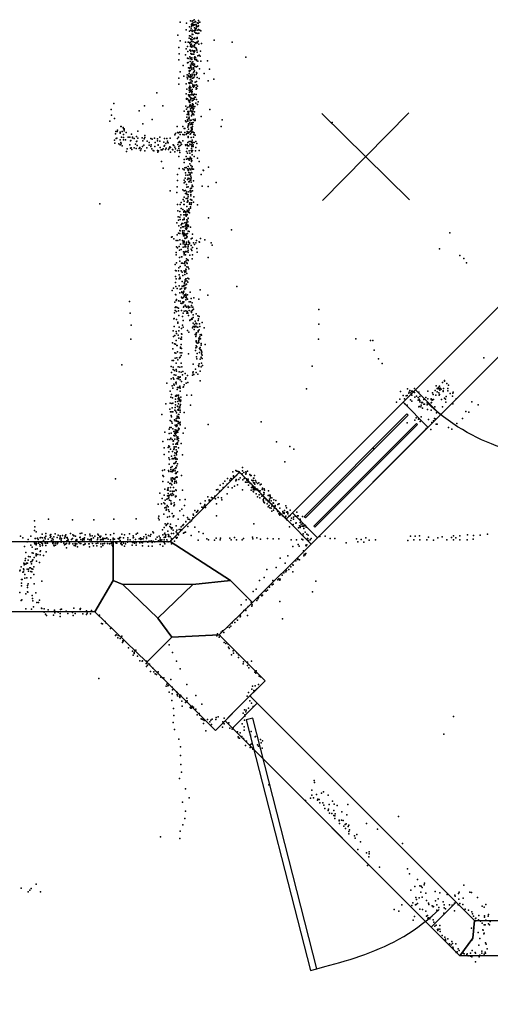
# Model space of a CAD drawing. Header units: millimetres. Extents: x -42542 to 45243, y -38526 to 67765.
# Tile 8 of 71: x -12623 to -11093, y -901 to 2299. Entities that reach past the tile are written whole.
import ezdxf

# ---------------------------------------------------------------- set-up
doc = ezdxf.new("R2010")
doc.units = ezdxf.units.MM
for name, color, linetype in [('DOORS', 7, 'Continuous'), ('P', 9, 'Continuous'), ('PANOS', 10, 'Continuous'), ('ROOMS', 1, 'Continuous'), ('WALLS', 3, 'Continuous'), ('WINDOWS', 6, 'Continuous')]:
    doc.layers.add(name, color=color, linetype=linetype)

# ---------------------------------------------------------------- blocks, each defined once
blk = doc.blocks.new('1-Standard_3D')
for points in [[(-403.982, 5.64828), (253.382, 394.931), (263.573, 377.722), (-393.791, -11.5606), (-403.982, 5.64828)], [(263.573, 377.722), (275.367, 357.142), (283.15, 343.495), (290.844, 329.879), (298.429, 316.269), (305.882, 302.642), (313.184, 288.973), (320.313, 275.239), (327.249, 261.416), (333.971, 247.479), (340.456, 233.405), (346.686, 219.17), (352.638, 204.75), (358.291, 190.121), (363.626, 175.258), (368.62, 160.139), (373.253, 144.738), (377.503, 129.032), (381.351, 112.998), (384.774, 96.6102), (387.752, 79.8457), (390.265, 62.6802), (392.29, 45.0899), (393.807, 27.0508), (395.085, -0.90191)]]:
    blk.add_lwpolyline(points)
blk = doc.blocks.new('1-Standard_5B')
for points in [[(-590, 42.9766), (589.999, 42.9766), (589.999, 32.9766), (-590, 32.9766), (-590, 42.9766)], [(-590.014, -44.0958), (589.985, -44.0958), (589.985, -54.0958), (-590.014, -54.0958), (-590.014, -44.0958)]]:
    blk.add_lwpolyline(points)

msp = doc.modelspace()

# ---------------------------------------------------------------- linework, layer by layer
at = {"layer": 'DOORS'}
for points in [[(-11336.7, 1095.5), (-10726, 1706.2), (-10645.2, 1625.4), (-11255.8, 1014.7), (-11336.7, 1095.5)], [(-11285.3, -649.9), (-11931.9, -3.3), (-11851, 77.5), (-11204.5, -569.1), (-11285.3, -649.9)]]:
    msp.add_lwpolyline(points, dxfattribs=at)
at = {"layer": 'P'}
for p in [(-12101, 2290), (-12081, 2287), (-12071, 2275), (-12068, 2295), (-12065, 2283), (-12065, 2277), (-12063, 2294), (-12063, 2286), (-12063, 2282), (-12060, 2295), (-12060, 2280), (-12059, 2288), (-12059, 2282), (-12058, 2280), (-12056, 2298), (-12056, 2282), (-12055, 2282), (-12055, 2272), (-12054, 2290), (-12053, 2283), (-12052, 2293), (-12049, 2282), (-12048, 2279), (-12048, 2275), (-12046, 2288), (-12044, 2276), (-12043, 2286), (-12042, 2296), (-12042, 2279), (-12040, 2290), (-12038, 2291), (-12109, 2248), (-12082, 2266), (-12071, 2261), (-12071, 2246), (-12067, 2265), (-12067, 2245), (-12066, 2271), (-12063, 2260), (-12063, 2252), (-12062, 2264), (-12062, 2241), (-12060, 2250), (-12057, 2262), (-12054, 2265), (-12054, 2258), (-12052, 2270), (-12052, 2269), (-12052, 2267), (-12051, 2265), (-12051, 2255), (-12049, 2270), (-12048, 2255), (-12046, 2241), (-12044, 2265), (-12044, 2254), (-12042, 2267), (-12041, 2255), (-12038, 2264), (-12034, 2262), (-12106, 2208), (-12102, 2230), (-12084, 2226), (-12078, 2211), (-12075, 2225), (-12074, 2226), (-12072, 2239), (-12072, 2239), (-12072, 2239), (-12070, 2222), (-12069, 2224), (-12068, 2217), (-12068, 2211), (-12067, 2236), (-12067, 2234), (-12067, 2214), (-12066, 2218), (-12066, 2212), (-12065, 2228), (-12065, 2219), (-12064, 2209), (-12062, 2233), (-12060, 2214), (-12059, 2227), (-12057, 2236), (-12056, 2210), (-12055, 2239), (-12055, 2217), (-12055, 2216), (-12054, 2238), (-12054, 2237), (-12054, 2224), (-12053, 2208), (-12052, 2223), (-12051, 2221), (-12047, 2237), (-12047, 2226), (-12046, 2239), (-12046, 2237), (-12045, 2223), (-12043, 2229), (-12041, 2219), (-12032, 2221), (-11991, 2232), (-11932, 2226), (-12105, 2188), (-12084, 2184), (-12082, 2204), (-12077, 2195), (-12070, 2200), (-12070, 2178), (-12068, 2199), (-12067, 2196), (-12067, 2189), (-12065, 2187), (-12061, 2198), (-12060, 2186), (-12058, 2195), (-12057, 2187), (-12056, 2197), (-12056, 2193), (-12055, 2195), (-12055, 2176), (-12054, 2197), (-12054, 2178), (-12052, 2176), (-12050, 2206), (-12048, 2203), (-12047, 2200), (-12046, 2193), (-12044, 2181), (-12040, 2183), (-12037, 2180), (-12035, 2196), (-11888, 2177), (-12106, 2168), (-12092, 2150), (-12078, 2173), (-12078, 2158), (-12076, 2159), (-12075, 2172), (-12069, 2171), (-12069, 2163), (-12068, 2174), (-12068, 2151), (-12067, 2146), (-12067, 2144), (-12065, 2156), (-12064, 2175), (-12064, 2169), (-12062, 2161), (-12062, 2152), (-12060, 2162), (-12059, 2155), (-12057, 2150), (-12055, 2173), (-12055, 2154), (-12054, 2170), (-12054, 2169), (-12054, 2146), (-12053, 2146), (-12048, 2169), (-12048, 2166), (-12048, 2145), (-12045, 2147), (-12044, 2164), (-12034, 2164), (-12013, 2165), (-12102, 2129), (-12090, 2115), (-12079, 2119), (-12079, 2112), (-12074, 2142), (-12074, 2117), (-12073, 2113), (-12072, 2132), (-12072, 2124), (-12071, 2132), (-12071, 2131), (-12071, 2130), (-12070, 2140), (-12069, 2143), (-12069, 2133), (-12069, 2114), (-12069, 2112), (-12068, 2119), (-12067, 2112), (-12066, 2114), (-12064, 2141), (-12064, 2137), (-12063, 2122), (-12063, 2116), (-12058, 2142), (-12058, 2127), (-12057, 2138), (-12056, 2130), (-12056, 2120), (-12055, 2132), (-12055, 2116), (-12050, 2121), (-12048, 2127), (-12047, 2125), (-12039, 2139), (-12023, 2124), (-12006, 2138), (-12106, 2109), (-12106, 2089), (-12082, 2090), (-12078, 2106), (-12073, 2093), (-12071, 2091), (-12070, 2093), (-12070, 2083), (-12069, 2103), (-12068, 2096), (-12067, 2105), (-12067, 2093), (-12064, 2100), (-12064, 2092), (-12062, 2099), (-12061, 2109), (-12060, 2109), (-12060, 2109), (-12060, 2087), (-12060, 2083), (-12059, 2086), (-12059, 2084), (-12059, 2083), (-12057, 2111), (-12056, 2083), (-12054, 2086), (-12053, 2096), (-12048, 2098), (-12048, 2087), (-12046, 2111), (-12045, 2083), (-12040, 2107), (-12010, 2100), (-11992, 2105), (-12177, 2061), (-12082, 2058), (-12080, 2073), (-12074, 2054), (-12072, 2078), (-12072, 2076), (-12072, 2070), (-12072, 2050), (-12071, 2070), (-12071, 2063), (-12070, 2075), (-12069, 2071), (-12069, 2054), (-12068, 2065), (-12067, 2078), (-12066, 2067), (-12064, 2062), (-12064, 2057), (-12064, 2054), (-12063, 2065), (-12062, 2072), (-12060, 2055), (-12058, 2079), (-12058, 2053), (-12057, 2055), (-12055, 2057), (-12050, 2073), (-12050, 2056), (-12049, 2078), (-12047, 2075), (-12317, 2026), (-12217, 2019), (-12158, 2019), (-12083, 2018), (-12081, 2042), (-12081, 2040), (-12078, 2041), (-12074, 2037), (-12072, 2035), (-12072, 2032), (-12070, 2035), (-12070, 2030), (-12070, 2020), (-12069, 2047), (-12069, 2022), (-12068, 2039), (-12067, 2045), (-12067, 2018), (-12064, 2042), (-12063, 2043), (-12063, 2021), (-12062, 2035), (-12061, 2025), (-12061, 2022), (-12059, 2037), (-12059, 2023), (-12059, 2022), (-12059, 2017), (-12057, 2043), (-12055, 2047), (-12055, 2040), (-12054, 2016), (-12052, 2047), (-12051, 2027), (-12048, 2039), (-12045, 2023), (-12043, 2032), (-12326, 2007), (-12325, 1988), (-12235, 2002), (-12088, 2001), (-12081, 2008), (-12079, 1991), (-12078, 2013), (-12077, 2000), (-12075, 1996), (-12074, 1997), (-12074, 1994), (-12073, 2000), (-12073, 1989), (-12072, 2015), (-12068, 2009), (-12068, 2002), (-12067, 2003), (-12066, 2011), (-12066, 2001), (-12065, 2015), (-12065, 1986), (-12064, 1999), (-12063, 2012), (-12063, 2000), (-12063, 1991), (-12061, 1995), (-12060, 2001), (-12060, 1992), (-12059, 2010), (-12059, 2007), (-12058, 1992), (-12057, 2011), (-12057, 1989), (-12055, 1999), (-12033, 1984), (-12005, 2007), (-12330, 1969), (-12315, 1977), (-12294, 1952), (-12223, 1960), (-12192, 1974), (-12093, 1952), (-12084, 1970), (-12082, 1967), (-12080, 1982), (-12078, 1973), (-12077, 1970), (-12077, 1969), (-12076, 1954), (-12074, 1977), (-12074, 1960), (-12074, 1956), (-12073, 1958), (-12073, 1957), (-12072, 1982), (-12072, 1976), (-12070, 1964), (-12070, 1963), (-12069, 1971), (-12069, 1971), (-12067, 1972), (-12067, 1958), (-12066, 1972), (-12065, 1960), (-12064, 1963), (-12061, 1958), (-12059, 1974), (-12059, 1965), (-12055, 1971), (-12053, 1975), (-12053, 1971), (-11965, 1973), (-11607, 1965), (-12312, 1928), (-12311, 1935), (-12306, 1935), (-12305, 1940), (-12297, 1933), (-12296, 1930), (-12293, 1951), (-12290, 1935), (-12287, 1948), (-12286, 1945), (-12286, 1925), (-12284, 1942), (-12283, 1944), (-12283, 1937), (-12277, 1932), (-12260, 1927), (-12239, 1936), (-12216, 1922), (-12119, 1924), (-12117, 1929), (-12111, 1951), (-12110, 1932), (-12107, 1931), (-12104, 1933), (-12101, 1926), (-12098, 1933), (-12093, 1925), (-12089, 1945), (-12089, 1924), (-12086, 1945), (-12086, 1932), (-12082, 1925), (-12080, 1929), (-12079, 1935), (-12077, 1949), (-12075, 1933), (-12075, 1930), (-12074, 1943), (-12072, 1933), (-12069, 1927), (-12068, 1936), (-12068, 1928), (-12066, 1948), (-12065, 1944), (-12065, 1940), (-12065, 1932), (-12064, 1947), (-12063, 1944), (-12063, 1941), (-12063, 1934), (-12061, 1951), (-12059, 1933), (-12057, 1926), (-12056, 1931), (-12053, 1923), (-11968, 1951), (-12315, 1907), (-12314, 1897), (-12310, 1913), (-12307, 1914), (-12301, 1895), (-12296, 1908), (-12296, 1892), (-12294, 1899), (-12293, 1895), (-12292, 1917), (-12290, 1889), (-12286, 1916), (-12286, 1908), (-12279, 1908), (-12270, 1917), (-12265, 1917), (-12265, 1892), (-12263, 1905), (-12262, 1906), (-12256, 1917), (-12256, 1915), (-12251, 1912), (-12247, 1894), (-12243, 1919), (-12243, 1903), (-12242, 1904), (-12241, 1890), (-12239, 1914), (-12225, 1915), (-12223, 1905), (-12220, 1891), (-12219, 1911), (-12216, 1916), (-12209, 1904), (-12202, 1899), (-12202, 1891), (-12197, 1913), (-12196, 1892), (-12193, 1910), (-12185, 1914), (-12183, 1899), (-12175, 1911), (-12175, 1905), (-12173, 1892), (-12173, 1891), (-12168, 1917), (-12168, 1904), (-12155, 1901), (-12153, 1888), (-12152, 1913), (-12152, 1890), (-12148, 1896), (-12145, 1912), (-12143, 1904), (-12143, 1899), (-12141, 1898), (-12134, 1914), (-12124, 1892), (-12122, 1890), (-12110, 1912), (-12109, 1893), (-12109, 1893), (-12107, 1917), (-12107, 1900), (-12104, 1903), (-12101, 1900), (-12101, 1890), (-12099, 1898), (-12097, 1893), (-12093, 1905), (-12084, 1892), (-12083, 1890), (-12079, 1893), (-12077, 1900), (-12077, 1889), (-12076, 1919), (-12076, 1916), (-12073, 1889), (-12072, 1903), (-12070, 1894), (-12068, 1903), (-12066, 1916), (-12066, 1892), (-12065, 1892), (-12064, 1902), (-12064, 1900), (-12063, 1901), (-12062, 1907), (-12062, 1897), (-12062, 1890), (-12060, 1899), (-12059, 1892), (-12058, 1917), (-12056, 1900), (-12051, 1903), (-12047, 1896), (-12276, 1870), (-12274, 1879), (-12263, 1881), (-12261, 1882), (-12259, 1877), (-12251, 1882), (-12245, 1880), (-12235, 1880), (-12233, 1883), (-12230, 1873), (-12228, 1879), (-12224, 1886), (-12216, 1872), (-12210, 1882), (-12197, 1886), (-12194, 1879), (-12189, 1874), (-12187, 1872), (-12184, 1886), (-12175, 1873), (-12174, 1868), (-12172, 1872), (-12167, 1883), (-12163, 1876), (-12160, 1876), (-12157, 1879), (-12149, 1877), (-12147, 1881), (-12139, 1877), (-12137, 1881), (-12135, 1885), (-12133, 1883), (-12133, 1868), (-12126, 1877), (-12125, 1876), (-12119, 1884), (-12119, 1869), (-12117, 1879), (-12110, 1873), (-12106, 1886), (-12106, 1880), (-12104, 1873), (-12103, 1867), (-12081, 1870), (-12079, 1880), (-12078, 1865), (-12072, 1872), (-12070, 1865), (-12066, 1874), (-12065, 1880), (-12064, 1887), (-12064, 1869), (-12063, 1886), (-12063, 1859), (-12061, 1874), (-12059, 1886), (-12052, 1872), (-12051, 1883), (-12040, 1873), (-12162, 1838), (-12106, 1854), (-12088, 1844), (-12088, 1834), (-12082, 1854), (-12081, 1845), (-12077, 1848), (-12075, 1846), (-12072, 1846), (-12072, 1842), (-12070, 1830), (-12069, 1852), (-12068, 1849), (-12067, 1848), (-12067, 1825), (-12066, 1847), (-12066, 1844), (-12066, 1843), (-12065, 1847), (-12065, 1838), (-12064, 1841), (-12056, 1854), (-12045, 1849), (-12040, 1838), (-12157, 1816), (-12110, 1796), (-12105, 1815), (-12093, 1814), (-12088, 1811), (-12086, 1817), (-12084, 1801), (-12083, 1793), (-12082, 1818), (-12078, 1814), (-12077, 1793), (-12076, 1822), (-12076, 1808), (-12074, 1811), (-12074, 1809), (-12073, 1813), (-12073, 1802), (-12071, 1794), (-12070, 1815), (-12069, 1800), (-12069, 1795), (-12067, 1811), (-12065, 1802), (-12064, 1816), (-12064, 1801), (-12063, 1821), (-12061, 1813), (-12058, 1813), (-12033, 1795), (-12027, 1810), (-12026, 1809), (-12009, 1819), (-12110, 1776), (-12089, 1777), (-12089, 1768), (-12085, 1784), (-12085, 1772), (-12081, 1763), (-12078, 1779), (-12075, 1784), (-12073, 1772), (-12072, 1783), (-12072, 1781), (-12072, 1772), (-12071, 1774), (-12067, 1790), (-12067, 1781), (-12067, 1777), (-12066, 1785), (-12066, 1771), (-12063, 1761), (-12058, 1775), (-11984, 1770), (-12134, 1742), (-12112, 1737), (-12111, 1756), (-12093, 1746), (-12089, 1743), (-12084, 1744), (-12084, 1734), (-12081, 1734), (-12080, 1754), (-12080, 1739), (-12080, 1739), (-12079, 1731), (-12076, 1729), (-12075, 1756), (-12073, 1739), (-12069, 1744), (-12068, 1750), (-12067, 1750), (-12067, 1738), (-12067, 1731), (-12066, 1741), (-12065, 1751), (-12062, 1757), (-12061, 1743), (-12060, 1757), (-12030, 1758), (-12011, 1757), (-12363, 1700), (-12110, 1698), (-12101, 1698), (-12098, 1705), (-12092, 1714), (-12090, 1698), (-12089, 1709), (-12088, 1722), (-12088, 1698), (-12082, 1718), (-12079, 1706), (-12078, 1718), (-12077, 1711), (-12077, 1709), (-12077, 1707), (-12076, 1723), (-12071, 1699), (-12070, 1704), (-12068, 1714), (-12067, 1726), (-12067, 1714), (-12066, 1698), (-12065, 1703), (-12064, 1712), (-12058, 1706), (-12057, 1723), (-12045, 1697), (-12109, 1678), (-12103, 1675), (-12099, 1664), (-12098, 1685), (-12093, 1682), (-12090, 1675), (-12090, 1673), (-12090, 1664), (-12087, 1677), (-12087, 1675), (-12085, 1665), (-12085, 1664), (-12083, 1674), (-12083, 1671), (-12083, 1665), (-12080, 1692), (-12079, 1680), (-12079, 1666), (-12079, 1664), (-12078, 1675), (-12074, 1676), (-12074, 1673), (-12073, 1684), (-12072, 1681), (-12071, 1671), (-12068, 1691), (-12068, 1686), (-12112, 1639), (-12108, 1658), (-12107, 1647), (-12103, 1657), (-12101, 1649), (-12098, 1632), (-12096, 1636), (-12093, 1648), (-12093, 1636), (-12089, 1654), (-12088, 1649), (-12086, 1638), (-12083, 1632), (-12082, 1660), (-12081, 1641), (-12081, 1639), (-12081, 1635), (-12080, 1648), (-12080, 1633), (-12079, 1647), (-12079, 1647), (-12077, 1642), (-12076, 1653), (-12075, 1654), (-12009, 1655), (-12111, 1600), (-12107, 1605), (-12106, 1629), (-12103, 1614), (-12103, 1604), (-12101, 1613), (-12099, 1622), (-12094, 1626), (-12094, 1613), (-12094, 1603), (-12093, 1607), (-12091, 1626), (-12091, 1602), (-12090, 1600), (-12089, 1612), (-12089, 1600), (-12088, 1605), (-12085, 1628), (-12084, 1621), (-12084, 1602), (-12082, 1617), (-12081, 1621), (-12080, 1630), (-12080, 1624), (-12080, 1620), (-12080, 1603), (-12078, 1604), (-12076, 1627), (-12076, 1611), (-12075, 1631), (-12074, 1628), (-12072, 1610), (-12068, 1624), (-12061, 1602), (-11935, 1616), (-11225, 1606), (-12130, 1592), (-12128, 1593), (-12122, 1586), (-12114, 1581), (-12109, 1581), (-12103, 1583), (-12100, 1569), (-12094, 1581), (-12092, 1576), (-12092, 1570), (-12091, 1596), (-12091, 1579), (-12089, 1596), (-12089, 1579), (-12088, 1576), (-12086, 1589), (-12086, 1569), (-12085, 1588), (-12083, 1598), (-12081, 1596), (-12081, 1590), (-12081, 1576), (-12081, 1575), (-12081, 1569), (-12079, 1593), (-12074, 1579), (-12073, 1575), (-12071, 1573), (-12071, 1570), (-12066, 1586), (-12063, 1589), (-12058, 1573), (-12055, 1568), (-12051, 1574), (-12048, 1581), (-12040, 1577), (-12039, 1576), (-12035, 1588), (-12021, 1583), (-12001, 1574), (-12114, 1542), (-12113, 1561), (-12110, 1557), (-12105, 1562), (-12104, 1550), (-12098, 1552), (-12092, 1559), (-12091, 1544), (-12088, 1539), (-12087, 1543), (-12086, 1561), (-12085, 1566), (-12084, 1567), (-12084, 1545), (-12083, 1560), (-12083, 1544), (-12080, 1545), (-12077, 1556), (-12076, 1550), (-12075, 1567), (-12075, 1562), (-12075, 1543), (-12066, 1565), (-12066, 1553), (-12064, 1549), (-12061, 1558), (-12047, 1555), (-12046, 1543), (-11997, 1566), (-11259, 1554), (-12115, 1534), (-12113, 1508), (-12104, 1526), (-12103, 1514), (-12097, 1528), (-12097, 1507), (-12096, 1528), (-12094, 1507), (-12089, 1506), (-12088, 1534), (-12086, 1512), (-12086, 1509), (-12084, 1535), (-12082, 1515), (-12081, 1522), (-12080, 1508), (-12079, 1506), (-12077, 1518), (-12076, 1516), (-12070, 1533), (-12063, 1522), (-12061, 1535), (-12010, 1526), (-11193, 1532), (-11180, 1523), (-11171, 1509), (-12118, 1503), (-12117, 1484), (-12114, 1482), (-12107, 1482), (-12106, 1492), (-12101, 1497), (-12098, 1483), (-12095, 1478), (-12089, 1482), (-12086, 1478), (-12085, 1501), (-12085, 1500), (-12085, 1481), (-12083, 1488), (-12083, 1479), (-12082, 1486), (-12080, 1495), (-12080, 1474), (-12075, 1494), (-12073, 1489), (-12117, 1464), (-12117, 1445), (-12114, 1457), (-12105, 1469), (-12105, 1456), (-12103, 1462), (-12102, 1458), (-12095, 1448), (-12093, 1467), (-12087, 1445), (-12087, 1441), (-12086, 1471), (-12085, 1453), (-12085, 1449), (-12083, 1456), (-12082, 1457), (-12080, 1450), (-12077, 1459), (-12077, 1446), (-12073, 1457), (-12127, 1419), (-12123, 1426), (-12116, 1432), (-12111, 1425), (-12105, 1434), (-12103, 1411), (-12101, 1423), (-12097, 1425), (-12096, 1414), (-12096, 1412), (-12095, 1433), (-12093, 1432), (-12092, 1408), (-12091, 1412), (-12090, 1435), (-12090, 1416), (-12088, 1434), (-12087, 1426), (-12086, 1435), (-12086, 1423), (-12083, 1427), (-12082, 1438), (-12081, 1439), (-12069, 1413), (-12036, 1421), (-11917, 1432), (-12266, 1383), (-12119, 1381), (-12117, 1406), (-12116, 1405), (-12115, 1386), (-12113, 1389), (-12107, 1385), (-12101, 1384), (-12099, 1378), (-12097, 1397), (-12096, 1376), (-12095, 1394), (-12093, 1382), (-12092, 1379), (-12091, 1396), (-12090, 1382), (-12089, 1400), (-12088, 1401), (-12086, 1405), (-12083, 1407), (-12083, 1402), (-12083, 1396), (-12083, 1388), (-12082, 1400), (-12081, 1395), (-12078, 1405), (-12078, 1390), (-12072, 1382), (-12068, 1382), (-12066, 1393), (-12062, 1379), (-12057, 1395), (-12041, 1391), (-12012, 1403), (-12264, 1345), (-12120, 1346), (-12118, 1363), (-12118, 1354), (-12116, 1366), (-12113, 1350), (-12111, 1363), (-12107, 1361), (-12107, 1353), (-12097, 1354), (-12092, 1345), (-12091, 1365), (-12090, 1367), (-12090, 1367), (-12089, 1351), (-12085, 1371), (-12083, 1368), (-12083, 1353), (-12081, 1365), (-12080, 1345), (-12079, 1350), (-12078, 1347), (-12077, 1345), (-12075, 1368), (-12075, 1366), (-12074, 1362), (-12072, 1354), (-12071, 1364), (-12070, 1364), (-12066, 1351), (-12065, 1370), (-12065, 1351), (-12065, 1350), (-12065, 1347), (-12063, 1365), (-12062, 1364), (-12061, 1355), (-12060, 1365), (-12058, 1358), (-11651, 1357), (-12122, 1327), (-12121, 1328), (-12113, 1324), (-12109, 1316), (-12109, 1313), (-12106, 1337), (-12094, 1334), (-12092, 1321), (-12074, 1337), (-12070, 1322), (-12070, 1321), (-12066, 1324), (-12064, 1328), (-12062, 1325), (-12059, 1340), (-12059, 1331), (-12059, 1313), (-12053, 1319), (-12051, 1312), (-12050, 1343), (-12044, 1336), (-12043, 1321), (-12042, 1327), (-12040, 1334), (-12030, 1315), (-12261, 1306), (-12124, 1288), (-12121, 1302), (-12115, 1285), (-12106, 1288), (-12105, 1300), (-12097, 1295), (-12094, 1306), (-12092, 1300), (-12078, 1289), (-12073, 1283), (-12061, 1297), (-12059, 1302), (-12056, 1302), (-12056, 1292), (-12055, 1308), (-12054, 1299), (-12051, 1303), (-12049, 1280), (-12048, 1311), (-12048, 1281), (-12047, 1310), (-12046, 1299), (-12044, 1299), (-12043, 1288), (-12043, 1284), (-12040, 1291), (-12039, 1310), (-12038, 1302), (-12024, 1297), (-11651, 1309), (-12262, 1261), (-12126, 1249), (-12123, 1269), (-12119, 1272), (-12114, 1256), (-12113, 1279), (-12108, 1274), (-12106, 1264), (-12099, 1262), (-12099, 1261), (-12097, 1278), (-12097, 1267), (-12097, 1261), (-12096, 1277), (-12053, 1276), (-12051, 1269), (-12050, 1275), (-12050, 1252), (-12049, 1255), (-12047, 1249), (-12044, 1248), (-12042, 1254), (-12041, 1264), (-12041, 1257), (-12041, 1250), (-12039, 1262), (-12038, 1268), (-12036, 1275), (-12035, 1262), (-12033, 1276), (-12032, 1273), (-11652, 1261), (-11530, 1262), (-11483, 1256), (-11475, 1256), (-12125, 1229), (-12120, 1245), (-12119, 1216), (-12117, 1244), (-12112, 1240), (-12111, 1240), (-12110, 1219), (-12102, 1216), (-12100, 1234), (-12100, 1231), (-12098, 1243), (-12097, 1230), (-12096, 1216), (-12052, 1224), (-12051, 1232), (-12050, 1239), (-12047, 1236), (-12039, 1230), (-12039, 1217), (-12037, 1233), (-12036, 1227), (-12035, 1226), (-12033, 1246), (-12033, 1241), (-12033, 1225), (-12032, 1221), (-12031, 1218), (-12020, 1243), (-11471, 1225), (-12128, 1191), (-12123, 1191), (-12118, 1199), (-12116, 1215), (-12112, 1200), (-12109, 1193), (-12104, 1200), (-12102, 1202), (-12098, 1207), (-12074, 1213), (-12048, 1203), (-12047, 1197), (-12046, 1214), (-12036, 1196), (-12036, 1195), (-12033, 1202), (-12033, 1201), (-12032, 1213), (-12030, 1208), (-12030, 1198), (-11457, 1197), (-11114, 1200), (-12291, 1177), (-12131, 1172), (-12130, 1152), (-12124, 1170), (-12124, 1162), (-12120, 1159), (-12115, 1162), (-12114, 1183), (-12113, 1156), (-12108, 1171), (-12105, 1154), (-12103, 1169), (-12098, 1183), (-12098, 1153), (-12096, 1171), (-12093, 1155), (-12059, 1179), (-12059, 1154), (-12052, 1163), (-12050, 1152), (-12042, 1175), (-12041, 1172), (-12040, 1180), (-12036, 1157), (-12033, 1171), (-12032, 1182), (-12029, 1175), (-11672, 1173), (-11445, 1181), (-12131, 1132), (-12124, 1135), (-12122, 1130), (-12121, 1145), (-12116, 1143), (-12116, 1120), (-12115, 1121), (-12111, 1133), (-12108, 1138), (-12107, 1132), (-12105, 1136), (-12102, 1137), (-12102, 1128), (-12101, 1138), (-12097, 1123), (-12094, 1145), (-12085, 1149), (-12084, 1130), (-12083, 1135), (-12078, 1142), (-12077, 1120), (-12061, 1143), (-12060, 1151), (-12057, 1146), (-12044, 1147), (-12037, 1125), (-11249, 1120), (-11242, 1126), (-11242, 1124), (-12145, 1118), (-12134, 1092), (-12128, 1109), (-12125, 1101), (-12122, 1114), (-12121, 1111), (-12114, 1115), (-12111, 1097), (-12110, 1103), (-12107, 1103), (-12103, 1108), (-12103, 1104), (-12103, 1102), (-12102, 1101), (-12102, 1092), (-12092, 1104), (-12091, 1106), (-12088, 1112), (-12082, 1117), (-11691, 1099), (-11385, 1090), (-11363, 1099), (-11357, 1088), (-11355, 1094), (-11350, 1092), (-11346, 1092), (-11340, 1100), (-11326, 1088), (-11297, 1092), (-11273, 1094), (-11269, 1109), (-11266, 1100), (-11266, 1089), (-11263, 1099), (-11262, 1103), (-11259, 1108), (-11259, 1100), (-11258, 1095), (-11256, 1101), (-11253, 1098), (-11247, 1093), (-11247, 1090), (-11246, 1100), (-11235, 1116), (-11232, 1100), (-11232, 1093), (-11229, 1111), (-11214, 1088), (-12132, 1072), (-12130, 1081), (-12126, 1070), (-12117, 1075), (-12117, 1066), (-12117, 1057), (-12115, 1075), (-12114, 1077), (-12112, 1079), (-12109, 1058), (-12108, 1076), (-12108, 1068), (-12108, 1067), (-12107, 1079), (-12107, 1067), (-12106, 1071), (-12106, 1070), (-12105, 1062), (-12104, 1066), (-12102, 1058), (-12100, 1058), (-12099, 1072), (-12099, 1062), (-12080, 1079), (-12065, 1079), (-11398, 1056), (-11388, 1066), (-11377, 1078), (-11372, 1067), (-11367, 1076), (-11364, 1077), (-11358, 1085), (-11353, 1063), (-11352, 1086), (-11349, 1079), (-11349, 1059), (-11340, 1087), (-11339, 1072), (-11333, 1075), (-11328, 1071), (-11328, 1062), (-11325, 1066), (-11324, 1062), (-11323, 1074), (-11323, 1061), (-11323, 1057), (-11309, 1064), (-11303, 1071), (-11297, 1067), (-11286, 1067), (-11286, 1065), (-11283, 1065), (-11282, 1062), (-11281, 1086), (-11279, 1081), (-11278, 1064), (-11271, 1079), (-11261, 1086), (-11260, 1079), (-11259, 1081), (-11252, 1065), (-11242, 1069), (-11239, 1066), (-11238, 1056), (-11237, 1074), (-11224, 1084), (-11216, 1075), (-11215, 1085), (-11204, 1067), (-11153, 1057), (-12148, 1050), (-12135, 1033), (-12134, 1053), (-12133, 1024), (-12129, 1051), (-12129, 1024), (-12127, 1037), (-12125, 1053), (-12125, 1024), (-12119, 1030), (-12118, 1039), (-12117, 1047), (-12116, 1027), (-12110, 1043), (-12110, 1042), (-12109, 1031), (-12108, 1032), (-12108, 1030), (-12107, 1050), (-12107, 1033), (-12106, 1030), (-12105, 1040), (-12103, 1037), (-12102, 1044), (-12101, 1030), (-12100, 1048), (-12068, 1046), (-11371, 1050), (-11364, 1046), (-11326, 1041), (-11325, 1042), (-11319, 1041), (-11318, 1046), (-11317, 1055), (-11316, 1054), (-11314, 1055), (-11314, 1036), (-11310, 1049), (-11307, 1049), (-11299, 1054), (-11299, 1047), (-11298, 1032), (-11286, 1054), (-11286, 1030), (-11285, 1055), (-11274, 1041), (-11249, 1041), (-11215, 1050), (-11173, 1026), (-11133, 1047), (-12161, 1016), (-12134, 996), (-12131, 1013), (-12130, 1008), (-12130, 993), (-12120, 998), (-12118, 995), (-12115, 1002), (-12113, 1021), (-12113, 995), (-12112, 1004), (-12112, 994), (-12111, 1010), (-12109, 1005), (-12109, 993), (-12108, 1008), (-12108, 993), (-12107, 1016), (-12107, 1008), (-12106, 1016), (-12105, 1004), (-12101, 1023), (-12089, 1022), (-11838, 992), (-11339, 997), (-11334, 1005), (-11327, 1001), (-11321, 993), (-11318, 1008), (-11294, 999), (-11278, 995), (-11275, 1003), (-11273, 1002), (-11268, 1021), (-11184, 1003), (-11163, 1023), (-12137, 968), (-12135, 974), (-12131, 974), (-12128, 988), (-12125, 969), (-12122, 961), (-12118, 981), (-12118, 966), (-12115, 977), (-12114, 965), (-12114, 963), (-12113, 979), (-12112, 982), (-12112, 961), (-12111, 979), (-12110, 964), (-12108, 986), (-12107, 971), (-12107, 966), (-12105, 989), (-12105, 969), (-12102, 991), (-12102, 984), (-12102, 982), (-12085, 971), (-12010, 983), (-11364, 989), (-11302, 970), (-11287, 967), (-11284, 990), (-11269, 984), (-11266, 984), (-11229, 974), (-11218, 968), (-11202, 986), (-12158, 928), (-12151, 958), (-12142, 935), (-12137, 954), (-12135, 934), (-12132, 939), (-12131, 955), (-12128, 934), (-12124, 929), (-12123, 930), (-12122, 948), (-12120, 946), (-12119, 954), (-12119, 936), (-12118, 958), (-12117, 952), (-12114, 946), (-12113, 956), (-12111, 941), (-12111, 937), (-12111, 935), (-12109, 958), (-12109, 943), (-12109, 937), (-12107, 938), (-12107, 930), (-12092, 955), (-12153, 907), (-12140, 909), (-12138, 914), (-12136, 911), (-12133, 903), (-12126, 896), (-12124, 919), (-12122, 902), (-12121, 911), (-12121, 906), (-12116, 919), (-12116, 911), (-12115, 911), (-12114, 901), (-12113, 921), (-12113, 920), (-12111, 896), (-12110, 925), (-12110, 919), (-12107, 907), (-12098, 922), (-11788, 927), (-11745, 912), (-11732, 903), (-11473, 905), (-12153, 886), (-12138, 894), (-12138, 875), (-12136, 869), (-12130, 880), (-12128, 872), (-12125, 873), (-12122, 872), (-12120, 883), (-12119, 891), (-12119, 875), (-12117, 876), (-12116, 871), (-12115, 889), (-12115, 889), (-12113, 885), (-12112, 893), (-12112, 872), (-12111, 871), (-12094, 885), (-12159, 834), (-12152, 836), (-12139, 834), (-12137, 854), (-12132, 843), (-12132, 837), (-12128, 847), (-12126, 833), (-12124, 837), (-12123, 833), (-12122, 856), (-12120, 856), (-12119, 839), (-12118, 833), (-12117, 860), (-12117, 859), (-12116, 844), (-12115, 842), (-12114, 863), (-12112, 849), (-12110, 855), (-11921, 834), (-11917, 832), (-11899, 843), (-11899, 833), (-11883, 832), (-11761, 862), (-12312, 807), (-12158, 818), (-12156, 814), (-12138, 830), (-12132, 831), (-12131, 809), (-12131, 803), (-12128, 801), (-12127, 829), (-12126, 810), (-12124, 807), (-12123, 808), (-12120, 808), (-12120, 804), (-12119, 806), (-12117, 824), (-12116, 811), (-12114, 826), (-12114, 824), (-12112, 813), (-12111, 812), (-12110, 829), (-12097, 817), (-11948, 808), (-11940, 802), (-11937, 808), (-11935, 807), (-11930, 829), (-11928, 816), (-11928, 814), (-11928, 813), (-11925, 812), (-11921, 800), (-11920, 805), (-11918, 817), (-11918, 803), (-11913, 831), (-11911, 804), (-11910, 829), (-11910, 829), (-11910, 826), (-11906, 810), (-11900, 823), (-11898, 803), (-11895, 827), (-11894, 808), (-11888, 829), (-11888, 823), (-11888, 822), (-11887, 826), (-11886, 807), (-11885, 802), (-11881, 800), (-11880, 806), (-11875, 821), (-11873, 817), (-11871, 818), (-11869, 802), (-11865, 800), (-11863, 809), (-11863, 801), (-11862, 809), (-11860, 817), (-11857, 801), (-12158, 798), (-12151, 773), (-12143, 770), (-12142, 773), (-12141, 796), (-12141, 777), (-12141, 770), (-12135, 791), (-12133, 779), (-12132, 791), (-12129, 787), (-12129, 787), (-12128, 798), (-12123, 779), (-12120, 793), (-12119, 798), (-12116, 771), (-12115, 799), (-12115, 769), (-12113, 794), (-12094, 770), (-11983, 771), (-11979, 772), (-11972, 786), (-11968, 769), (-11962, 792), (-11962, 779), (-11956, 799), (-11949, 789), (-11946, 780), (-11932, 777), (-11925, 783), (-11915, 787), (-11899, 771), (-11889, 796), (-11885, 796), (-11880, 796), (-11879, 786), (-11874, 791), (-11872, 792), (-11871, 770), (-11870, 779), (-11869, 779), (-11866, 784), (-11864, 780), (-11864, 773), (-11863, 794), (-11863, 794), (-11862, 775), (-11861, 794), (-11860, 771), (-11859, 789), (-11859, 780), (-11859, 773), (-11855, 796), (-11854, 774), (-11854, 771), (-11850, 792), (-11850, 773), (-11847, 769), (-11846, 794), (-11842, 768), (-11841, 787), (-11838, 789), (-11835, 772), (-11834, 776), (-11829, 772), (-11828, 774), (-11827, 770), (-11814, 768), (-12168, 760), (-12160, 743), (-12154, 754), (-12150, 737), (-12145, 741), (-12143, 751), (-12141, 759), (-12140, 743), (-12138, 753), (-12138, 752), (-12138, 750), (-12138, 745), (-12136, 737), (-12135, 754), (-12134, 767), (-12132, 757), (-12129, 753), (-12128, 767), (-12126, 759), (-12126, 759), (-12125, 765), (-12123, 755), (-12121, 767), (-12117, 750), (-12117, 748), (-12114, 750), (-12103, 739), (-12085, 740), (-12012, 748), (-12007, 738), (-12005, 737), (-12000, 746), (-11997, 745), (-11989, 750), (-11988, 743), (-11987, 742), (-11978, 746), (-11974, 767), (-11967, 745), (-11966, 739), (-11949, 758), (-11864, 767), (-11863, 764), (-11854, 758), (-11850, 748), (-11845, 755), (-11843, 745), (-11838, 757), (-11836, 750), (-11832, 738), (-11830, 762), (-11830, 756), (-11830, 743), (-11828, 761), (-11822, 738), (-11816, 752), (-11812, 754), (-11811, 741), (-11809, 754), (-11809, 749), (-11808, 745), (-11803, 745), (-11797, 739), (-11797, 738), (-11791, 736), (-12173, 724), (-12162, 725), (-12155, 729), (-12151, 726), (-12151, 712), (-12147, 715), (-12147, 705), (-12146, 708), (-12144, 720), (-12141, 716), (-12139, 706), (-12132, 735), (-12131, 728), (-12131, 724), (-12130, 727), (-12122, 719), (-12121, 729), (-12120, 722), (-12096, 708), (-12087, 720), (-12054, 704), (-12044, 704), (-12035, 727), (-12031, 715), (-12029, 714), (-12026, 715), (-12022, 720), (-12021, 723), (-12020, 735), (-12019, 714), (-12007, 735), (-11983, 726), (-11831, 734), (-11830, 731), (-11827, 729), (-11819, 725), (-11816, 732), (-11816, 716), (-11815, 733), (-11812, 735), (-11812, 720), (-11810, 713), (-11806, 735), (-11806, 711), (-11803, 724), (-11803, 718), (-11799, 729), (-11798, 728), (-11798, 705), (-11796, 711), (-11794, 718), (-11793, 720), (-11793, 718), (-11789, 709), (-11784, 723), (-11781, 725), (-11780, 725), (-11778, 711), (-11762, 704), (-11758, 719), (-11756, 712), (-11744, 705), (-12529, 676), (-12451, 673), (-12382, 674), (-12317, 676), (-12244, 677), (-12172, 679), (-12171, 685), (-12170, 673), (-12155, 692), (-12143, 682), (-12137, 701), (-12136, 684), (-12128, 694), (-12124, 683), (-12123, 686), (-12122, 687), (-12108, 676), (-12103, 703), (-12091, 688), (-12078, 681), (-12076, 676), (-12071, 675), (-12060, 680), (-12059, 692), (-12058, 689), (-12048, 698), (-12045, 701), (-11983, 686), (-11804, 702), (-11785, 703), (-11784, 701), (-11781, 693), (-11777, 693), (-11777, 689), (-11776, 691), (-11769, 686), (-11768, 701), (-11768, 700), (-11767, 695), (-11763, 696), (-11763, 694), (-11759, 682), (-11758, 685), (-11756, 698), (-11754, 698), (-11754, 672), (-11753, 700), (-11752, 696), (-11752, 693), (-11751, 695), (-11748, 685), (-11747, 685), (-11744, 688), (-11740, 679), (-11733, 682), (-11733, 676), (-11728, 685), (-11722, 698), (-11720, 687), (-11718, 687), (-11711, 676), (-11704, 684), (-12575, 670), (-12574, 651), (-12159, 641), (-12153, 649), (-12150, 661), (-12147, 655), (-12145, 658), (-12142, 662), (-12135, 652), (-12133, 659), (-12132, 649), (-12130, 644), (-12127, 647), (-12124, 640), (-12115, 654), (-12112, 640), (-12105, 642), (-12099, 642), (-12099, 640), (-12098, 651), (-12096, 641), (-12094, 655), (-12093, 655), (-12091, 658), (-12083, 668), (-12083, 667), (-12077, 652), (-12070, 666), (-12065, 670), (-12054, 650), (-11862, 660), (-11746, 651), (-11742, 671), (-11734, 658), (-11725, 663), (-11724, 664), (-11717, 647), (-11714, 654), (-11711, 665), (-11711, 649), (-11710, 671), (-11709, 653), (-11708, 659), (-11704, 660), (-11704, 653), (-11702, 654), (-11700, 652), (-11699, 645), (-11696, 656), (-11694, 655), (-11692, 650), (-12620, 620), (-12613, 615), (-12596, 610), (-12587, 620), (-12575, 639), (-12573, 613), (-12572, 613), (-12570, 634), (-12565, 614), (-12563, 610), (-12556, 615), (-12554, 616), (-12550, 627), (-12549, 615), (-12541, 616), (-12540, 612), (-12538, 629), (-12538, 620), (-12530, 611), (-12524, 624), (-12524, 616), (-12522, 626), (-12522, 619), (-12517, 613), (-12517, 613), (-12516, 613), (-12514, 608), (-12512, 618), (-12508, 628), (-12501, 616), (-12498, 624), (-12493, 612), (-12491, 622), (-12491, 617), (-12487, 613), (-12484, 623), (-12477, 614), (-12475, 622), (-12475, 618), (-12473, 625), (-12470, 616), (-12469, 616), (-12468, 613), (-12465, 609), (-12458, 629), (-12455, 610), (-12451, 613), (-12450, 625), (-12447, 623), (-12447, 621), (-12442, 620), (-12437, 610), (-12428, 616), (-12427, 617), (-12426, 629), (-12424, 610), (-12421, 630), (-12418, 612), (-12414, 614), (-12413, 609), (-12412, 615), (-12410, 625), (-12402, 611), (-12396, 608), (-12395, 627), (-12394, 622), (-12392, 611), (-12390, 612), (-12388, 621), (-12383, 615), (-12379, 620), (-12370, 610), (-12369, 627), (-12369, 615), (-12367, 624), (-12363, 619), (-12361, 616), (-12360, 608), (-12359, 620), (-12356, 610), (-12353, 614), (-12352, 608), (-12350, 613), (-12349, 613), (-12343, 626), (-12343, 613), (-12343, 613), (-12340, 615), (-12336, 611), (-12328, 625), (-12328, 608), (-12319, 614), (-12319, 613), (-12319, 608), (-12317, 629), (-12317, 611), (-12315, 611), (-12303, 613), (-12302, 612), (-12300, 612), (-12298, 616), (-12295, 616), (-12291, 627), (-12286, 615), (-12282, 625), (-12272, 615), (-12272, 609), (-12266, 628), (-12264, 609), (-12254, 622), (-12254, 615), (-12253, 616), (-12247, 610), (-12244, 627), (-12240, 630), (-12235, 612), (-12230, 615), (-12229, 610), (-12226, 612), (-12222, 612), (-12220, 618), (-12213, 626), (-12211, 617), (-12211, 613), (-12204, 623), (-12199, 620), (-12197, 626), (-12190, 634), (-12188, 631), (-12181, 611), (-12176, 617), (-12170, 620), (-12167, 615), (-12167, 610), (-12161, 608), (-12158, 625), (-12154, 609), (-12154, 609), (-12153, 616), (-12152, 628), (-12151, 630), (-12149, 620), (-12149, 617), (-12148, 625), (-12145, 608), (-12142, 637), (-12141, 626), (-12139, 619), (-12138, 624), (-12134, 618), (-12130, 629), (-12130, 613), (-12130, 608), (-12123, 629), (-12117, 618), (-12114, 634), (-12113, 614), (-12111, 630), (-12111, 616), (-12107, 625), (-12091, 630), (-12087, 632), (-12084, 633), (-12066, 623), (-12041, 634), (-12027, 629), (-12015, 612), (-12009, 609), (-11985, 614), (-11972, 608), (-11970, 614), (-11940, 614), (-11936, 608), (-11925, 616), (-11918, 609), (-11900, 608), (-11896, 613), (-11866, 617), (-11865, 612), (-11852, 615), (-11840, 611), (-11818, 613), (-11799, 612), (-11781, 612), (-11741, 608), (-11723, 609), (-11706, 611), (-11703, 623), (-11703, 608), (-11702, 628), (-11695, 633), (-11690, 627), (-11688, 613), (-11686, 612), (-11685, 624), (-11679, 609), (-11676, 613), (-11647, 619), (-11630, 620), (-11614, 613), (-11599, 613), (-11528, 612), (-11513, 610), (-11498, 615), (-11467, 609), (-11353, 620), (-11342, 608), (-11338, 620), (-11324, 622), (-11322, 608), (-11300, 608), (-11294, 617), (-11264, 615), (-11250, 618), (-11235, 609), (-11220, 616), (-11213, 622), (-11213, 608), (-11205, 615), (-11192, 621), (-11192, 609), (-11169, 608), (-11168, 625), (-11149, 611), (-11148, 623), (-11126, 624), (-11103, 627), (-12607, 587), (-12599, 602), (-12587, 591), (-12582, 585), (-12575, 599), (-12574, 595), (-12572, 578), (-12569, 598), (-12569, 592), (-12568, 597), (-12566, 579), (-12562, 598), (-12560, 602), (-12558, 593), (-12556, 588), (-12555, 601), (-12551, 598), (-12549, 596), (-12549, 590), (-12546, 606), (-12540, 600), (-12540, 598), (-12538, 598), (-12538, 590), (-12533, 598), (-12520, 606), (-12516, 601), (-12515, 597), (-12514, 599), (-12512, 591), (-12511, 589), (-12508, 598), (-12507, 591), (-12501, 599), (-12501, 596), (-12499, 599), (-12488, 607), (-12488, 601), (-12480, 598), (-12477, 592), (-12474, 594), (-12471, 597), (-12471, 583), (-12470, 605), (-12467, 605), (-12462, 596), (-12461, 598), (-12450, 596), (-12446, 590), (-12443, 597), (-12442, 594), (-12442, 589), (-12441, 607), (-12437, 607), (-12437, 596), (-12435, 586), (-12431, 600), (-12427, 597), (-12424, 597), (-12419, 607), (-12416, 592), (-12412, 593), (-12411, 602), (-12410, 595), (-12398, 595), (-12397, 596), (-12396, 586), (-12391, 607), (-12391, 602), (-12386, 597), (-12383, 589), (-12374, 597), (-12372, 603), (-12372, 589), (-12369, 598), (-12359, 595), (-12358, 586), (-12353, 595), (-12353, 590), (-12347, 597), (-12347, 597), (-12338, 597), (-12331, 596), (-12326, 597), (-12324, 599), (-12322, 591), (-12321, 599), (-12320, 587), (-12311, 599), (-12308, 598), (-12307, 598), (-12296, 606), (-12294, 597), (-12292, 600), (-12292, 593), (-12290, 592), (-12286, 598), (-12282, 588), (-12279, 602), (-12279, 596), (-12273, 601), (-12258, 591), (-12256, 600), (-12253, 603), (-12252, 600), (-12250, 598), (-12245, 599), (-12244, 591), (-12233, 599), (-12226, 600), (-12224, 599), (-12224, 589), (-12220, 603), (-12213, 603), (-12212, 603), (-12207, 601), (-12204, 603), (-12204, 588), (-12202, 604), (-12196, 605), (-12192, 600), (-12192, 588), (-12189, 604), (-12185, 602), (-12184, 602), (-12174, 603), (-12172, 605), (-12172, 604), (-12167, 593), (-12166, 607), (-12165, 603), (-12164, 605), (-12158, 588), (-12154, 600), (-12151, 595), (-12143, 603), (-12140, 602), (-12132, 605), (-12130, 595), (-12120, 604), (-12043, 607), (-11990, 607), (-11735, 587), (-11718, 593), (-11715, 588), (-11693, 591), (-11692, 589), (-11690, 592), (-11684, 605), (-11562, 599), (-11524, 602), (-11504, 601), (-11487, 607), (-11362, 606), (-11278, 607), (-12604, 548), (-12603, 567), (-12594, 554), (-12589, 553), (-12582, 566), (-12579, 565), (-12576, 551), (-12570, 563), (-12570, 560), (-12570, 556), (-12564, 561), (-12557, 571), (-12557, 560), (-12555, 573), (-12546, 558), (-12537, 569), (-11776, 549), (-11752, 556), (-11719, 548), (-11719, 545), (-11714, 544), (-11701, 573), (-11700, 557), (-11698, 562), (-11695, 560), (-11693, 564), (-12618, 521), (-12611, 514), (-12610, 533), (-12609, 527), (-12607, 531), (-12605, 541), (-12603, 529), (-12601, 533), (-12599, 513), (-12598, 533), (-12596, 542), (-12595, 542), (-12594, 513), (-12590, 518), (-12588, 518), (-12587, 537), (-12585, 530), (-12584, 538), (-12584, 514), (-12581, 542), (-12580, 543), (-12580, 513), (-12577, 521), (-12568, 539), (-12559, 535), (-11820, 512), (-11789, 519), (-11760, 533), (-11748, 512), (-11742, 521), (-11735, 527), (-11734, 526), (-11725, 540), (-12623, 508), (-12622, 510), (-12617, 480), (-12615, 480), (-12613, 503), (-12611, 504), (-12610, 511), (-12606, 496), (-12606, 484), (-12600, 485), (-12594, 507), (-12587, 506), (-12587, 485), (-12584, 504), (-12577, 496), (-11828, 486), (-11781, 482), (-11776, 481), (-11770, 494), (-11770, 494), (-11765, 501), (-11758, 505), (-11757, 510), (-11756, 509), (-11735, 504), (-12617, 468), (-12617, 459), (-12598, 460), (-12598, 454), (-12596, 466), (-12576, 465), (-12551, 474), (-11855, 448), (-11844, 476), (-11811, 455), (-11802, 462), (-11800, 476), (-11799, 464), (-11784, 478), (-11778, 477), (-11660, 474), (-12623, 437), (-12603, 433), (-12598, 439), (-12597, 438), (-12583, 428), (-12581, 418), (-12571, 436), (-11864, 441), (-11849, 417), (-11847, 421), (-11839, 430), (-11836, 426), (-11834, 429), (-11826, 443), (-11822, 442), (-11818, 445), (-11671, 440), (-12618, 411), (-12616, 414), (-12603, 384), (-12580, 410), (-12578, 391), (-12567, 405), (-12562, 405), (-12559, 412), (-12552, 386), (-12551, 385), (-12544, 384), (-12447, 387), (-12427, 384), (-12425, 385), (-11903, 397), (-11887, 414), (-11881, 392), (-11871, 406), (-11869, 393), (-11867, 397), (-11852, 411), (-11777, 408), (-12585, 383), (-12544, 374), (-12539, 367), (-12536, 363), (-12531, 381), (-12513, 364), (-12510, 380), (-12510, 379), (-12509, 371), (-12498, 373), (-12492, 359), (-12491, 369), (-12490, 382), (-12487, 383), (-12472, 377), (-12467, 369), (-12451, 372), (-12449, 363), (-12443, 369), (-12426, 382), (-12418, 368), (-12406, 378), (-12406, 366), (-12404, 370), (-12393, 368), (-12390, 379), (-12364, 364), (-11921, 352), (-11907, 358), (-11906, 365), (-11905, 360), (-11895, 379), (-11888, 380), (-11888, 379), (-11883, 363), (-11769, 352), (-12357, 337), (-12354, 336), (-12345, 343), (-12342, 338), (-12328, 320), (-11948, 325), (-11941, 324), (-11937, 328), (-11932, 339), (-11924, 340), (-11915, 348), (-12312, 298), (-12309, 300), (-12304, 290), (-12303, 298), (-12296, 288), (-12291, 296), (-11982, 297), (-11980, 303), (-11975, 292), (-11971, 297), (-11968, 308), (-11964, 313), (-11960, 307), (-12289, 275), (-12288, 280), (-12287, 279), (-12269, 258), (-12269, 258), (-12137, 267), (-11959, 275), (-11953, 272), (-11946, 270), (-11944, 260), (-12256, 247), (-12254, 234), (-12251, 242), (-12251, 239), (-12249, 248), (-12246, 250), (-12240, 231), (-12126, 242), (-11942, 255), (-11935, 235), (-11929, 248), (-11928, 240), (-11917, 241), (-11912, 235), (-11912, 226), (-12233, 215), (-12225, 214), (-12224, 215), (-12212, 207), (-12211, 214), (-12211, 197), (-12208, 201), (-12201, 204), (-12113, 214), (-11897, 206), (-11896, 212), (-11883, 211), (-11883, 200), (-11878, 193), (-11870, 214), (-12198, 181), (-12190, 191), (-12187, 180), (-12183, 173), (-12178, 171), (-12174, 177), (-12173, 180), (-12164, 162), (-12159, 160), (-12155, 160), (-12102, 189), (-11859, 178), (-11856, 175), (-11855, 183), (-11845, 166), (-11840, 163), (-12366, 158), (-12147, 133), (-12145, 140), (-12142, 134), (-12142, 134), (-12141, 135), (-12132, 155), (-12128, 130), (-12080, 138), (-11866, 133), (-11858, 134), (-11847, 138), (-12137, 113), (-12128, 108), (-12126, 121), (-12113, 115), (-12111, 112), (-12111, 106), (-12110, 102), (-12104, 99), (-12103, 102), (-12103, 96), (-12100, 104), (-12098, 101), (-12051, 103), (-11884, 101), (-11879, 112), (-11873, 101), (-11869, 123), (-11862, 119), (-12129, 86), (-12096, 84), (-12095, 68), (-12084, 80), (-12083, 81), (-12080, 94), (-12079, 85), (-12069, 64), (-12067, 66), (-12062, 68), (-12058, 65), (-12031, 74), (-11875, 85), (-11870, 78), (-11864, 67), (-12123, 60), (-12122, 38), (-12067, 62), (-12066, 62), (-12051, 58), (-12046, 40), (-12040, 44), (-12038, 39), (-11978, 33), (-11897, 45), (-11892, 56), (-11891, 40), (-11891, 36), (-11888, 50), (-11887, 55), (-11879, 62), (-11213, 34), (-12124, 15), (-12033, 27), (-12031, 26), (-12028, 25), (-12026, 12), (-12024, 21), (-12013, 25), (-12005, 17), (-12002, 23), (-12000, 8), (-11997, 26), (-11986, 25), (-11985, 31), (-11964, 0), (-11963, 17), (-11959, 29), (-11959, 11), (-11943, 14), (-11900, 11), (-11893, 1), (-11892, 23), (-12120, -8), (-12018, -12), (-11940, -3), (-11932, -7), (-11929, -2), (-11915, -15), (-11907, -19), (-11901, -31), (-11894, -10), (-11873, -26), (-11871, -14), (-11857, -30), (-11244, -23), (-12106, -39), (-11913, -32), (-11912, -35), (-11909, -36), (-11896, -37), (-11889, -60), (-11886, -46), (-11873, -57), (-11869, -54), (-11858, -32), (-11850, -58), (-11847, -62), (-11840, -40), (-11838, -51), (-11834, -45), (-12100, -64), (-12100, -92), (-11874, -66), (-11865, -72), (-11835, -68), (-12099, -122), (-12097, -146), (-12104, -167), (-11813, -188), (-11666, -174), (-11665, -180), (-12084, -201), (-11673, -205), (-11673, -221), (-11658, -219), (-11642, -215), (-11636, -210), (-11620, -221), (-12094, -244), (-12072, -230), (-11694, -238), (-11678, -231), (-11668, -230), (-11655, -237), (-11654, -234), (-11650, -235), (-11647, -246), (-11638, -246), (-11635, -254), (-11617, -252), (-11606, -241), (-11601, -250), (-11591, -255), (-11556, -252), (-12084, -273), (-11631, -264), (-11620, -271), (-11619, -267), (-11616, -280), (-11609, -281), (-11602, -271), (-11602, -287), (-11598, -282), (-11576, -275), (-11560, -285), (-12093, -317), (-12086, -297), (-11599, -288), (-11599, -297), (-11585, -302), (-11585, -304), (-11584, -313), (-11577, -302), (-11572, -303), (-11565, -316), (-11562, -314), (-11553, -319), (-11496, -313), (-11392, -291), (-12101, -338), (-11570, -322), (-11564, -329), (-11555, -323), (-11553, -339), (-11553, -347), (-11551, -334), (-11527, -349), (-11460, -332), (-12165, -357), (-12103, -362), (-11535, -353), (-11533, -361), (-11515, -373), (-11379, -378), (-11524, -398), (-11496, -408), (-11487, -405), (-11487, -412), (-11488, -422), (-11493, -450), (-11454, -455), (-11363, -460), (-11356, -477), (-12569, -510), (-11330, -495), (-11307, -507), (-12618, -523), (-12596, -535), (-12590, -530), (-12586, -524), (-12555, -535), (-11352, -530), (-11339, -518), (-11323, -516), (-11319, -536), (-11318, -517), (-11315, -521), (-11308, -512), (-11303, -540), (-11273, -534), (-11257, -538), (-11197, -541), (-11195, -536), (-11180, -514), (-11160, -536), (-11155, -537), (-11345, -571), (-11335, -554), (-11333, -560), (-11330, -573), (-11325, -555), (-11315, -553), (-11301, -563), (-11294, -572), (-11272, -564), (-11263, -558), (-11247, -568), (-11234, -544), (-11210, -572), (-11209, -546), (-11208, -549), (-11196, -559), (-11192, -573), (-11182, -556), (-11135, -554), (-11406, -593), (-11391, -598), (-11381, -578), (-11348, -580), (-11337, -578), (-11334, -576), (-11322, -592), (-11314, -593), (-11303, -598), (-11293, -576), (-11282, -581), (-11279, -584), (-11278, -583), (-11267, -578), (-11267, -595), (-11261, -586), (-11244, -605), (-11243, -578), (-11243, -587), (-11239, -590), (-11226, -577), (-11217, -579), (-11210, -597), (-11198, -578), (-11183, -576), (-11175, -592), (-11164, -595), (-11154, -600), (-11151, -607), (-11120, -582), (-11113, -585), (-11108, -576), (-11344, -627), (-11340, -615), (-11301, -614), (-11298, -612), (-11296, -621), (-11294, -620), (-11290, -623), (-11279, -626), (-11277, -634), (-11148, -614), (-11142, -622), (-11141, -621), (-11141, -630), (-11132, -626), (-11131, -612), (-11125, -631), (-11120, -637), (-11112, -613), (-11112, -618), (-11108, -627), (-11100, -614), (-11099, -609), (-11099, -639), (-11094, -632), (-11274, -647), (-11269, -644), (-11265, -658), (-11264, -661), (-11263, -656), (-11258, -645), (-11257, -656), (-11256, -664), (-11155, -653), (-11133, -667), (-11118, -659), (-11117, -660), (-11113, -643), (-11113, -670), (-11110, -643), (-11096, -642), (-11250, -677), (-11241, -683), (-11241, -692), (-11239, -689), (-11239, -693), (-11231, -688), (-11218, -697), (-11216, -703), (-11154, -692), (-11127, -687), (-11115, -672), (-11109, -701), (-11226, -704), (-11221, -707), (-11215, -715), (-11214, -718), (-11205, -704), (-11204, -732), (-11202, -731), (-11201, -730), (-11198, -720), (-11195, -726), (-11182, -734), (-11158, -734), (-11152, -726), (-11143, -732), (-11142, -735), (-11131, -709), (-11121, -728), (-11121, -735), (-11110, -731), (-11109, -734), (-11107, -705), (-11104, -720), (-11178, -737), (-11170, -739), (-11169, -737), (-11165, -743), (-11158, -744), (-11154, -746), (-11142, -763), (-11130, -746), (-11127, -741), (-11113, -738)]:
    msp.add_point(p, dxfattribs=at)
at = {"layer": 'PANOS'}
for points in [[(-11356.5, 1712.7), (-11641, 1994)], [(-11639.4, 1711.1), (-11358.1, 1995.6)]]:
    msp.add_lwpolyline(points, dxfattribs=at)
at = {"layer": 'ROOMS'}
msp.add_lwpolyline([(-13570, 7372.4), (-13570, 3765.6), (-14763.8, 2571.8), (-16630.7, 2571.8), (-16630.7, 603.2), (-12319, 603.2), (-12134.3, 603.2), (-12134.3, 603.2), (-11909.1, 828.4), (-11756.5, 675.7), (-10577.9, 1854.3), (-9320.7, 603.2), (-8718.5, 603.2), (-2921, 603.2), (-2921, 11455.4)], dxfattribs=at)
for points in [[(-11675.7, 594.9), (-11866.2, 404.4), (-11866.1, 404.4), (-11974.5, 299.7), (-11825.4, 150.7), (-11874.8, 101.3), (-11144.9, -628.6), (-9886.3, -628.6), (-9118.3, 139.4), (-9167.7, 188.8), (-9171.5, 184.9), (-9395.5, 408.9), (-9395.5, 408.9), (-10631.6, 1639), (-11675.7, 594.9)], [(-12174.2, 353.9), (-12060.8, 463.6), (-12287.6, 463.6), (-12174.2, 353.9)]]:
    msp.add_lwpolyline(points, close=True, dxfattribs=at)
at = {"layer": 'WALLS'}
for points in [[(-11756.5, 675.7), (-10577.9, 1854.3), (-10636.2, 1778), (-10631.6, 1639), (-11675.7, 594.9), (-11747.5, 666.8), (-11756.5, 675.7)], [(-12134.3, 603.2), (-11909.1, 828.4), (-11747.5, 666.8), (-11675.7, 594.9), (-11866.2, 404.4), (-11938, 476.2), (-12134.3, 603.2)], [(-16630.7, 603.2), (-12319, 603.2), (-12319, 476.2), (-12378.4, 374.6), (-16884.7, 374.6), (-16757.7, 476.2), (-16630.7, 603.2)], [(-12319, 603.2), (-12134.3, 603.2), (-11938, 476.2), (-12060.8, 463.6), (-12287.6, 463.6), (-12319, 476.2), (-12319, 603.2)], [(-12209.3, 211.3), (-12378.4, 374.6), (-12319, 476.2), (-12287.6, 463.6), (-12174.2, 353.9), (-12128.5, 292.1), (-12209.3, 211.3)], [(-12174.2, 353.9), (-12060.8, 463.6), (-11938, 476.2), (-11866.1, 404.4), (-11974.5, 299.7), (-12128.5, 292.1), (-12174.2, 353.9)], [(-11987.1, -11), (-12209.3, 211.3), (-12128.5, 292.1), (-11974.5, 299.7), (-11825.4, 150.7), (-11906.2, 69.8), (-11987.1, -11)], [(-11192.2, -743), (-11955.6, 20.5), (-11906.2, 69.8), (-11874.8, 101.3), (-11144.9, -628.6), (-11150.6, -685.8), (-11192.2, -743)], [(-9839, -743), (-11192.2, -743), (-11150.6, -685.8), (-11144.9, -628.6), (-9886.3, -628.6), (-9880.6, -685.8), (-9839, -743)]]:
    msp.add_lwpolyline(points, dxfattribs=at)
at = {"layer": 'WINDOWS'}
msp.add_lwpolyline([(-11736.1, 696.2), (-11376.9, 1055.4), (-11296, 974.5), (-11655.2, 615.3), (-11736.1, 696.2)], dxfattribs=at)

# ---------------------------------------------------------------- block references
at = {"layer": 'DOORS', "xscale": -1.1}
for p, yscale, rotation in [((-10990.9, 1360.5), -1.1, 45), ((-11568.2, -286.2), 1.1, 135)]:
    msp.add_blockref('1-Standard_3D', p, dxfattribs=dict(at, yscale=yscale, rotation=rotation))
at = {"layer": 'WINDOWS', "xscale": 0.4, "yscale": 0.5, "rotation": 45}
msp.add_blockref('1-Standard_5B', (-11516, 835.3), dxfattribs=at)

doc.saveas('drawing.dxf')
